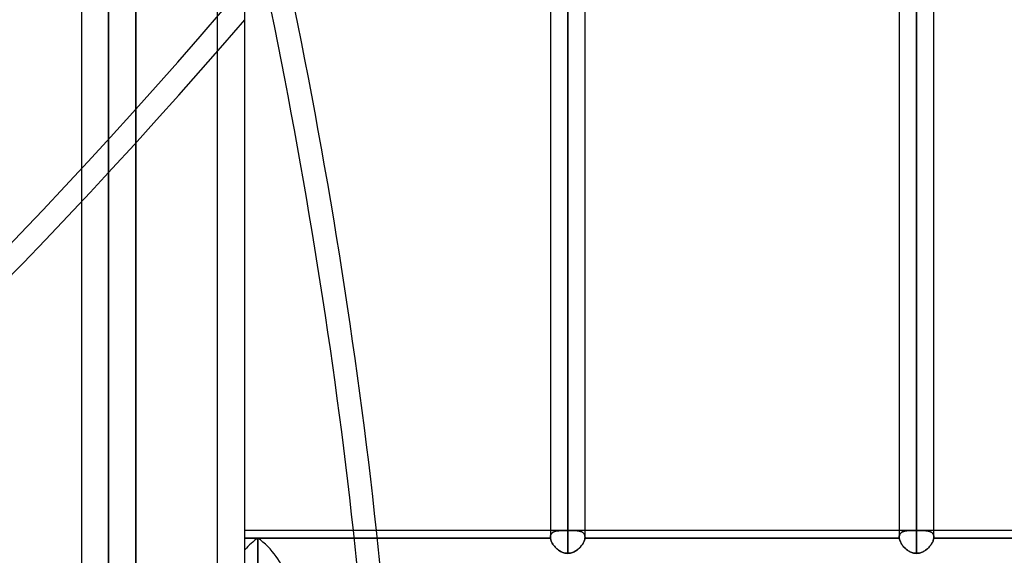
# Model space of a CAD drawing. Header units: millimetres. Extents: x -54 to 130, y -185 to 185.
# Tile 7 of 78: x -8 to 28, y -97 to -77. Entities that reach past the tile are written whole.
import ezdxf

# ---------------------------------------------------------------- set-up
doc = ezdxf.new("R2010")
doc.units = ezdxf.units.MM
doc.layers.add('MAIN-1', color=7, linetype='Continuous')
doc.layers.add('MAIN-2', color=7, linetype='Continuous')

msp = doc.modelspace()

# ---------------------------------------------------------------- linework, layer by layer
at = {"layer": 'MAIN-1'}
for p, q in [((-6, 165), (-6, -165)), ((0, -165), (0, 165)), ((11.212, 0), (11.212, -96.053)), ((12.483, -96.053), (12.483, 0)), ((24.013, 0), (24.013, -96.053)), ((25.282, -96.053), (25.282, 0)), ((11.847, -96.649), (11.847, 0)), ((24.647, -96.649), (24.647, 0)), ((11.212, -95.81), (0, -95.81)), ((0.476, -96.089), (0, -96.089)), ((11.215, -96.089), (0.476, -96.089)), ((0.476, -101.028), (0.476, -96.089)), ((11.212, -96.053), (11.213, -96.059)), ((11.213, -96.059), (11.213, -96.065)), ((11.213, -96.065), (11.213, -96.071)), ((11.213, -96.071), (11.213, -96.077)), ((11.213, -96.077), (11.214, -96.083)), ((11.214, -96.083), (11.215, -96.089)), ((11.215, -96.089), (11.219, -96.115)), ((12.476, -96.115), (12.48, -96.089)), ((12.48, -96.089), (12.481, -96.083)), ((24.015, -96.089), (12.48, -96.089)), ((12.481, -96.083), (12.482, -96.076)), ((12.482, -96.059), (12.483, -96.053)), ((12.482, -96.064), (12.482, -96.059)), ((12.482, -96.07), (12.482, -96.064)), ((12.482, -96.076), (12.482, -96.07)), ((24.013, -95.81), (12.483, -95.81)), ((24.013, -96.058), (24.013, -96.053)), ((24.013, -96.063), (24.013, -96.058)), ((24.013, -96.068), (24.013, -96.063)), ((24.013, -96.073), (24.013, -96.068)), ((24.014, -96.078), (24.013, -96.073)), ((24.014, -96.084), (24.014, -96.078)), ((24.015, -96.089), (24.014, -96.084)), ((24.019, -96.115), (24.015, -96.089)), ((25.28, -96.089), (25.276, -96.114)), ((25.281, -96.083), (25.28, -96.089)), ((36.815, -96.089), (25.28, -96.089)), ((25.282, -96.077), (25.281, -96.083)), ((36.813, -95.81), (25.282, -95.81)), ((25.282, -96.053), (25.282, -96.059)), ((25.282, -96.059), (25.282, -96.065)), ((25.282, -96.065), (25.282, -96.071)), ((25.282, -96.071), (25.282, -96.077)), ((11.219, -96.115), (11.225, -96.141)), ((11.225, -96.141), (11.233, -96.169)), ((11.233, -96.169), (11.243, -96.196)), ((11.243, -96.196), (11.254, -96.224)), ((11.254, -96.224), (11.268, -96.252)), ((11.268, -96.252), (11.283, -96.28)), ((11.283, -96.28), (11.3, -96.308)), ((11.3, -96.308), (11.318, -96.336)), ((11.318, -96.336), (11.338, -96.363)), ((11.338, -96.363), (11.36, -96.39)), ((11.36, -96.39), (11.382, -96.416)), ((11.382, -96.416), (11.406, -96.442)), ((11.406, -96.442), (11.432, -96.466)), ((11.432, -96.466), (11.458, -96.49)), ((12.234, -96.493), (12.26, -96.469)), ((12.26, -96.469), (12.286, -96.444)), ((12.286, -96.444), (12.31, -96.419)), ((12.31, -96.419), (12.333, -96.392)), ((12.333, -96.392), (12.355, -96.365)), ((12.355, -96.365), (12.375, -96.338)), ((12.375, -96.338), (12.394, -96.31)), ((12.394, -96.31), (12.411, -96.282)), ((12.411, -96.282), (12.427, -96.253)), ((12.427, -96.253), (12.44, -96.225)), ((12.44, -96.225), (12.452, -96.197)), ((12.452, -96.197), (12.462, -96.169)), ((12.462, -96.169), (12.47, -96.142)), ((12.47, -96.142), (12.476, -96.115)), ((24.025, -96.141), (24.019, -96.115)), ((24.033, -96.168), (24.025, -96.141)), ((24.042, -96.196), (24.033, -96.168)), ((24.054, -96.224), (24.042, -96.196)), ((24.068, -96.252), (24.054, -96.224)), ((24.083, -96.28), (24.068, -96.252)), ((24.1, -96.308), (24.083, -96.28)), ((24.118, -96.335), (24.1, -96.308)), ((24.138, -96.363), (24.118, -96.335)), ((24.159, -96.39), (24.138, -96.363)), ((24.182, -96.416), (24.159, -96.39)), ((24.206, -96.441), (24.182, -96.416)), ((24.231, -96.466), (24.206, -96.441)), ((24.257, -96.489), (24.231, -96.466)), ((25.064, -96.466), (25.038, -96.489)), ((25.089, -96.441), (25.064, -96.466)), ((25.113, -96.415), (25.089, -96.441)), ((25.136, -96.389), (25.113, -96.415)), ((25.157, -96.362), (25.136, -96.389)), ((25.177, -96.335), (25.157, -96.362)), ((25.196, -96.307), (25.177, -96.335)), ((25.212, -96.279), (25.196, -96.307)), ((25.228, -96.251), (25.212, -96.279)), ((25.241, -96.223), (25.228, -96.251)), ((25.253, -96.196), (25.241, -96.223)), ((25.263, -96.168), (25.253, -96.196)), ((25.27, -96.141), (25.263, -96.168)), ((25.276, -96.114), (25.27, -96.141)), ((11.458, -96.49), (11.486, -96.512)), ((11.486, -96.512), (11.514, -96.534)), ((11.514, -96.534), (11.544, -96.554)), ((11.544, -96.554), (11.575, -96.572)), ((11.575, -96.572), (11.606, -96.589)), ((11.606, -96.589), (11.639, -96.605)), ((11.639, -96.605), (11.672, -96.618)), ((11.672, -96.618), (11.706, -96.629)), ((11.706, -96.629), (11.741, -96.637)), ((11.741, -96.637), (11.776, -96.644)), ((11.776, -96.644), (11.812, -96.648)), ((11.812, -96.648), (11.847, -96.649)), ((11.847, -96.649), (11.883, -96.648)), ((11.883, -96.648), (11.918, -96.644)), ((11.918, -96.644), (11.953, -96.638)), ((11.953, -96.638), (11.987, -96.629)), ((11.987, -96.629), (12.021, -96.618)), ((12.021, -96.618), (12.054, -96.606)), ((12.054, -96.606), (12.086, -96.591)), ((12.086, -96.591), (12.117, -96.574)), ((12.117, -96.574), (12.147, -96.556)), ((12.147, -96.556), (12.177, -96.537)), ((12.177, -96.537), (12.206, -96.515)), ((12.206, -96.515), (12.234, -96.493)), ((24.285, -96.512), (24.257, -96.489)), ((24.314, -96.534), (24.285, -96.512)), ((24.343, -96.554), (24.314, -96.534)), ((24.374, -96.572), (24.343, -96.554)), ((24.406, -96.589), (24.374, -96.572)), ((24.438, -96.604), (24.406, -96.589)), ((24.472, -96.617), (24.438, -96.604)), ((24.506, -96.629), (24.472, -96.617)), ((24.541, -96.637), (24.506, -96.629)), ((24.576, -96.644), (24.541, -96.637)), ((24.612, -96.648), (24.576, -96.644)), ((24.647, -96.649), (24.612, -96.648)), ((24.683, -96.648), (24.647, -96.649)), ((24.719, -96.644), (24.683, -96.648)), ((24.754, -96.638), (24.719, -96.644)), ((24.789, -96.629), (24.754, -96.638)), ((24.823, -96.618), (24.789, -96.629)), ((24.857, -96.604), (24.823, -96.618)), ((24.889, -96.589), (24.857, -96.604)), ((24.921, -96.572), (24.889, -96.589)), ((24.952, -96.554), (24.921, -96.572)), ((24.981, -96.533), (24.952, -96.554)), ((25.01, -96.512), (24.981, -96.533)), ((25.038, -96.489), (25.01, -96.512))]:
    msp.add_line(p, q, dxfattribs=at)
for centre, major_axis, ratio, start_param, end_param in [((-71.799, -50.948), (-51.873, 121.467), 0.475528, -2.141497, -1.968504), ((-72.608, -51.294), (51.873, -121.467), 0.475528, 1.003084, 1.169061), ((0.476, -96.762), (0.88, 0.88), 0.414214, 1.178097, 1.701696), ((0.476, -96.762), (-0.88, 0.88), 0.414214, -2.748894, -1.178097)]:
    msp.add_ellipse(centre, major_axis=major_axis, ratio=ratio, start_param=start_param, end_param=end_param, dxfattribs=at)
at = {"layer": 'MAIN-2'}
for p, q in [((-1, -164), (-1, 164)), ((-5, 0), (-5, -128)), ((-4, 0), (-4, -127)), ((11.847, 0), (11.847, -96.649)), ((11.847, 0), (11.847, -95.81)), ((24.647, 0), (24.647, -96.649)), ((24.647, 0), (24.647, -95.81)), ((-5, -128), (-5, 0)), ((-4, -127), (-4, 0)), ((11.847, -95.81), (11.847, 0)), ((24.647, -95.81), (24.647, -35.176)), ((0, -96.089), (0.476, -96.089)), ((0.476, -96.089), (11.215, -96.089)), ((0.476, -96.089), (0.476, -101.028)), ((11.758, -95.81), (11.212, -95.81)), ((11.212, -96.053), (11.213, -96.031)), ((11.213, -96.032), (11.212, -96.053)), ((11.213, -96.058), (11.212, -96.053)), ((11.213, -96.031), (11.216, -96.01)), ((11.216, -96.012), (11.213, -96.032)), ((11.213, -96.063), (11.213, -96.058)), ((11.213, -96.068), (11.213, -96.063)), ((11.213, -96.073), (11.213, -96.068)), ((11.214, -96.078), (11.213, -96.073)), ((11.214, -96.084), (11.214, -96.078)), ((11.215, -96.089), (11.214, -96.084)), ((11.219, -96.114), (11.215, -96.089)), ((11.216, -96.01), (11.221, -95.989)), ((11.22, -95.993), (11.216, -96.012)), ((11.225, -95.975), (11.22, -95.993)), ((11.221, -95.989), (11.227, -95.97)), ((11.232, -95.958), (11.225, -95.975)), ((11.227, -95.97), (11.235, -95.952)), ((11.241, -95.942), (11.232, -95.958)), ((11.235, -95.952), (11.244, -95.936)), ((11.25, -95.927), (11.241, -95.942)), ((11.244, -95.936), (11.256, -95.92)), ((11.262, -95.913), (11.25, -95.927)), ((11.256, -95.92), (11.268, -95.906)), ((11.274, -95.9), (11.262, -95.913)), ((11.268, -95.906), (11.282, -95.893)), ((11.288, -95.888), (11.274, -95.9)), ((11.282, -95.893), (11.298, -95.881)), ((11.303, -95.877), (11.288, -95.888)), ((11.298, -95.881), (11.315, -95.87)), ((11.319, -95.867), (11.303, -95.877)), ((11.315, -95.87), (11.333, -95.86)), ((11.337, -95.859), (11.319, -95.867)), ((11.333, -95.86), (11.352, -95.852)), ((11.355, -95.851), (11.337, -95.859)), ((11.352, -95.852), (11.372, -95.844)), ((11.374, -95.843), (11.355, -95.851)), ((11.372, -95.844), (11.394, -95.837)), ((11.395, -95.837), (11.374, -95.843)), ((11.394, -95.837), (11.416, -95.832)), ((11.416, -95.832), (11.395, -95.837)), ((11.438, -95.827), (11.416, -95.832)), ((11.416, -95.832), (11.44, -95.827)), ((11.461, -95.823), (11.438, -95.827)), ((11.44, -95.827), (11.464, -95.823)), ((11.485, -95.82), (11.461, -95.823)), ((11.464, -95.823), (11.49, -95.819)), ((11.51, -95.817), (11.485, -95.82)), ((11.49, -95.819), (11.516, -95.817)), ((11.535, -95.815), (11.51, -95.817)), ((11.516, -95.817), (11.544, -95.814)), ((11.561, -95.813), (11.535, -95.815)), ((11.544, -95.814), (11.572, -95.813)), ((11.587, -95.812), (11.561, -95.813)), ((11.572, -95.813), (11.601, -95.812)), ((11.614, -95.811), (11.587, -95.812)), ((11.601, -95.812), (11.631, -95.811)), ((11.642, -95.811), (11.614, -95.811)), ((11.631, -95.811), (11.661, -95.81)), ((11.67, -95.81), (11.642, -95.811)), ((11.661, -95.81), (11.693, -95.81)), ((11.698, -95.81), (11.67, -95.81)), ((11.693, -95.81), (11.724, -95.81)), ((11.727, -95.81), (11.698, -95.81)), ((11.724, -95.81), (11.757, -95.81)), ((11.757, -95.81), (11.727, -95.81)), ((11.772, -95.81), (11.757, -95.81)), ((11.757, -95.81), (11.772, -95.81)), ((11.787, -95.81), (11.772, -95.81)), ((11.772, -95.81), (11.787, -95.81)), ((11.802, -95.81), (11.787, -95.81)), ((11.787, -95.81), (11.802, -95.81)), ((11.817, -95.81), (11.802, -95.81)), ((11.802, -95.81), (11.817, -95.81)), ((11.832, -95.81), (11.817, -95.81)), ((11.817, -95.81), (11.832, -95.81)), ((11.847, -95.81), (11.832, -95.81)), ((11.832, -95.81), (11.847, -95.81)), ((11.863, -95.81), (11.847, -95.81)), ((11.847, -95.81), (11.863, -95.81)), ((11.878, -95.81), (11.863, -95.81)), ((11.863, -95.81), (11.878, -95.81)), ((11.893, -95.81), (11.878, -95.81)), ((11.878, -95.81), (11.893, -95.81)), ((11.908, -95.81), (11.893, -95.81)), ((11.893, -95.81), (11.908, -95.81)), ((11.923, -95.81), (11.908, -95.81)), ((11.908, -95.81), (11.923, -95.81)), ((11.938, -95.81), (11.923, -95.81)), ((11.923, -95.81), (11.938, -95.81)), ((12.483, -95.81), (11.937, -95.81)), ((11.972, -95.81), (11.938, -95.81)), ((11.938, -95.81), (11.972, -95.81)), ((12.005, -95.81), (11.972, -95.81)), ((11.972, -95.81), (12.006, -95.81)), ((12.038, -95.81), (12.005, -95.81)), ((12.006, -95.81), (12.039, -95.81)), ((12.07, -95.811), (12.038, -95.81)), ((12.039, -95.81), (12.071, -95.811)), ((12.101, -95.812), (12.07, -95.811)), ((12.071, -95.811), (12.103, -95.812)), ((12.132, -95.813), (12.101, -95.812)), ((12.103, -95.812), (12.133, -95.813)), ((12.161, -95.815), (12.132, -95.813)), ((12.133, -95.813), (12.163, -95.815)), ((12.189, -95.818), (12.161, -95.815)), ((12.163, -95.815), (12.191, -95.818)), ((12.217, -95.821), (12.189, -95.818)), ((12.191, -95.818), (12.218, -95.821)), ((12.243, -95.825), (12.217, -95.821)), ((12.218, -95.821), (12.245, -95.825)), ((12.269, -95.83), (12.243, -95.825)), ((12.245, -95.825), (12.27, -95.83)), ((12.294, -95.835), (12.269, -95.83)), ((12.27, -95.83), (12.295, -95.836)), ((12.317, -95.842), (12.294, -95.835)), ((12.295, -95.836), (12.319, -95.843)), ((12.34, -95.85), (12.317, -95.842)), ((12.319, -95.843), (12.341, -95.851)), ((12.361, -95.86), (12.34, -95.85)), ((12.341, -95.851), (12.362, -95.86)), ((12.381, -95.87), (12.361, -95.86)), ((12.362, -95.86), (12.382, -95.871)), ((12.399, -95.882), (12.381, -95.87)), ((12.382, -95.871), (12.4, -95.883)), ((12.416, -95.896), (12.399, -95.882)), ((12.4, -95.883), (12.417, -95.896)), ((12.431, -95.91), (12.416, -95.896)), ((12.417, -95.896), (12.432, -95.911)), ((12.444, -95.926), (12.431, -95.91)), ((12.432, -95.911), (12.445, -95.927)), ((12.456, -95.944), (12.444, -95.926)), ((12.445, -95.927), (12.456, -95.945)), ((12.465, -95.963), (12.456, -95.944)), ((12.456, -95.945), (12.465, -95.964)), ((12.473, -95.984), (12.465, -95.963)), ((12.465, -95.964), (12.473, -95.984)), ((12.478, -96.005), (12.473, -95.984)), ((12.473, -95.984), (12.478, -96.006)), ((12.48, -96.089), (12.476, -96.115)), ((12.481, -96.028), (12.478, -96.005)), ((12.478, -96.006), (12.481, -96.029)), ((12.481, -96.083), (12.48, -96.089)), ((12.48, -96.089), (24.015, -96.089)), ((12.483, -96.053), (12.481, -96.028)), ((12.481, -96.029), (12.483, -96.053)), ((12.482, -96.076), (12.481, -96.083)), ((12.483, -96.053), (12.482, -96.058)), ((12.482, -96.058), (12.482, -96.064)), ((12.482, -96.064), (12.482, -96.07)), ((12.482, -96.07), (12.482, -96.076)), ((24.558, -95.81), (24.013, -95.81)), ((24.013, -96.03), (24.016, -96.009)), ((24.014, -96.027), (24.013, -96.053)), ((24.013, -96.053), (24.013, -96.03)), ((24.013, -96.053), (24.013, -96.058)), ((24.013, -96.058), (24.013, -96.063)), ((24.013, -96.063), (24.013, -96.068)), ((24.013, -96.068), (24.013, -96.073)), ((24.013, -96.073), (24.014, -96.078)), ((24.017, -96.003), (24.014, -96.027)), ((24.014, -96.078), (24.014, -96.084)), ((24.014, -96.084), (24.015, -96.089)), ((24.015, -96.089), (24.019, -96.114)), ((24.016, -96.009), (24.021, -95.989)), ((24.024, -95.98), (24.017, -96.003)), ((24.021, -95.989), (24.027, -95.969)), ((24.032, -95.958), (24.024, -95.98)), ((24.027, -95.969), (24.035, -95.951)), ((24.043, -95.938), (24.032, -95.958)), ((24.035, -95.951), (24.045, -95.934)), ((24.056, -95.92), (24.043, -95.938)), ((24.045, -95.934), (24.057, -95.919)), ((24.07, -95.904), (24.056, -95.92)), ((24.057, -95.919), (24.07, -95.904)), ((24.087, -95.889), (24.07, -95.904)), ((24.07, -95.904), (24.084, -95.891)), ((24.084, -95.891), (24.1, -95.879)), ((24.106, -95.875), (24.087, -95.889)), ((24.1, -95.879), (24.118, -95.868)), ((24.126, -95.864), (24.106, -95.875)), ((24.118, -95.868), (24.136, -95.859)), ((24.149, -95.853), (24.126, -95.864)), ((24.136, -95.859), (24.156, -95.85)), ((24.172, -95.844), (24.149, -95.853)), ((24.156, -95.85), (24.177, -95.843)), ((24.197, -95.836), (24.172, -95.844)), ((24.177, -95.843), (24.199, -95.836)), ((24.224, -95.83), (24.197, -95.836)), ((24.199, -95.836), (24.222, -95.83)), ((24.222, -95.83), (24.246, -95.826)), ((24.252, -95.825), (24.224, -95.83)), ((24.246, -95.826), (24.27, -95.822)), ((24.281, -95.82), (24.252, -95.825)), ((24.27, -95.822), (24.296, -95.819)), ((24.312, -95.817), (24.281, -95.82)), ((24.296, -95.819), (24.322, -95.816)), ((24.344, -95.814), (24.312, -95.817)), ((24.322, -95.816), (24.348, -95.814)), ((24.377, -95.813), (24.344, -95.814)), ((24.348, -95.814), (24.376, -95.813)), ((24.376, -95.813), (24.404, -95.811)), ((24.411, -95.811), (24.377, -95.813)), ((24.404, -95.811), (24.434, -95.811)), ((24.446, -95.81), (24.411, -95.811)), ((24.434, -95.811), (24.464, -95.81)), ((24.482, -95.81), (24.446, -95.81)), ((24.464, -95.81), (24.494, -95.81)), ((24.519, -95.81), (24.482, -95.81)), ((24.494, -95.81), (24.526, -95.81)), ((24.557, -95.81), (24.519, -95.81)), ((24.526, -95.81), (24.558, -95.81)), ((24.572, -95.81), (24.557, -95.81)), ((24.558, -95.81), (24.572, -95.81)), ((24.572, -95.81), (24.587, -95.81)), ((24.587, -95.81), (24.572, -95.81)), ((24.587, -95.81), (24.602, -95.81)), ((24.602, -95.81), (24.587, -95.81)), ((24.602, -95.81), (24.617, -95.81)), ((24.617, -95.81), (24.602, -95.81)), ((24.617, -95.81), (24.632, -95.81)), ((24.632, -95.81), (24.617, -95.81)), ((24.632, -95.81), (24.647, -95.81)), ((24.647, -95.81), (24.632, -95.81)), ((24.647, -95.81), (24.663, -95.81)), ((24.663, -95.81), (24.647, -95.81)), ((24.663, -95.81), (24.678, -95.81)), ((24.678, -95.81), (24.663, -95.81)), ((24.678, -95.81), (24.693, -95.81)), ((24.693, -95.81), (24.678, -95.81)), ((24.693, -95.81), (24.708, -95.81)), ((24.708, -95.81), (24.693, -95.81)), ((24.708, -95.81), (24.723, -95.81)), ((24.723, -95.81), (24.708, -95.81)), ((24.723, -95.81), (24.738, -95.81)), ((24.738, -95.81), (24.723, -95.81)), ((25.282, -95.81), (24.737, -95.81)), ((24.738, -95.81), (24.768, -95.81)), ((24.772, -95.81), (24.738, -95.81)), ((24.768, -95.81), (24.797, -95.81)), ((24.806, -95.81), (24.772, -95.81)), ((24.797, -95.81), (24.825, -95.81)), ((24.839, -95.81), (24.806, -95.81)), ((24.825, -95.81), (24.853, -95.81)), ((24.871, -95.811), (24.839, -95.81)), ((24.853, -95.81), (24.881, -95.811)), ((24.903, -95.812), (24.871, -95.811)), ((24.881, -95.811), (24.907, -95.812)), ((24.933, -95.813), (24.903, -95.812)), ((24.907, -95.812), (24.933, -95.813)), ((24.933, -95.813), (24.959, -95.815)), ((24.963, -95.815), (24.933, -95.813)), ((24.959, -95.815), (24.984, -95.817)), ((24.991, -95.818), (24.963, -95.815)), ((24.984, -95.817), (25.008, -95.82)), ((25.018, -95.821), (24.991, -95.818)), ((25.008, -95.82), (25.032, -95.823)), ((25.045, -95.825), (25.018, -95.821)), ((25.032, -95.823), (25.055, -95.827)), ((25.07, -95.83), (25.045, -95.825)), ((25.055, -95.827), (25.077, -95.831)), ((25.095, -95.836), (25.07, -95.83)), ((25.077, -95.831), (25.099, -95.837)), ((25.119, -95.843), (25.095, -95.836)), ((25.099, -95.837), (25.119, -95.843)), ((25.119, -95.843), (25.139, -95.85)), ((25.141, -95.851), (25.119, -95.843)), ((25.139, -95.85), (25.157, -95.858)), ((25.162, -95.86), (25.141, -95.851)), ((25.157, -95.858), (25.175, -95.867)), ((25.182, -95.871), (25.162, -95.86)), ((25.175, -95.867), (25.191, -95.877)), ((25.2, -95.883), (25.182, -95.871)), ((25.191, -95.877), (25.206, -95.887)), ((25.217, -95.896), (25.2, -95.883)), ((25.206, -95.887), (25.22, -95.899)), ((25.232, -95.911), (25.217, -95.896)), ((25.22, -95.899), (25.233, -95.912)), ((25.245, -95.927), (25.232, -95.911)), ((25.233, -95.912), (25.244, -95.926)), ((25.244, -95.926), (25.254, -95.941)), ((25.256, -95.945), (25.245, -95.927)), ((25.254, -95.941), (25.263, -95.957)), ((25.265, -95.964), (25.256, -95.945)), ((25.263, -95.957), (25.27, -95.975)), ((25.273, -95.984), (25.265, -95.964)), ((25.27, -95.975), (25.275, -95.993)), ((25.278, -96.006), (25.273, -95.984)), ((25.275, -95.993), (25.279, -96.012)), ((25.276, -96.115), (25.28, -96.089)), ((25.281, -96.029), (25.278, -96.006)), ((25.279, -96.012), (25.282, -96.032)), ((25.28, -96.089), (25.281, -96.083)), ((25.28, -96.089), (36.815, -96.089)), ((25.282, -96.053), (25.281, -96.029)), ((25.281, -96.083), (25.282, -96.076)), ((25.282, -96.032), (25.282, -96.053)), ((25.282, -96.058), (25.282, -96.053)), ((25.282, -96.064), (25.282, -96.058)), ((25.282, -96.07), (25.282, -96.064)), ((25.282, -96.076), (25.282, -96.07)), ((11.224, -96.141), (11.219, -96.114)), ((11.232, -96.168), (11.224, -96.141)), ((11.242, -96.195), (11.232, -96.168)), ((11.254, -96.223), (11.242, -96.195)), ((11.267, -96.251), (11.254, -96.223)), ((11.282, -96.279), (11.267, -96.251)), ((11.299, -96.307), (11.282, -96.279)), ((11.317, -96.334), (11.299, -96.307)), ((11.337, -96.361), (11.317, -96.334)), ((11.358, -96.388), (11.337, -96.361)), ((11.381, -96.414), (11.358, -96.388)), ((11.405, -96.44), (11.381, -96.414)), ((11.43, -96.465), (11.405, -96.44)), ((11.456, -96.489), (11.43, -96.465)), ((12.263, -96.466), (12.237, -96.49)), ((12.289, -96.442), (12.263, -96.466)), ((12.313, -96.416), (12.289, -96.442)), ((12.335, -96.39), (12.313, -96.416)), ((12.357, -96.363), (12.335, -96.39)), ((12.377, -96.336), (12.357, -96.363)), ((12.395, -96.308), (12.377, -96.336)), ((12.412, -96.28), (12.395, -96.308)), ((12.427, -96.252), (12.412, -96.28)), ((12.441, -96.224), (12.427, -96.252)), ((12.453, -96.196), (12.441, -96.224)), ((12.462, -96.168), (12.453, -96.196)), ((12.47, -96.141), (12.462, -96.168)), ((12.476, -96.115), (12.47, -96.141)), ((24.019, -96.114), (24.024, -96.141)), ((24.024, -96.141), (24.032, -96.168)), ((24.032, -96.168), (24.042, -96.195)), ((24.042, -96.195), (24.054, -96.223)), ((24.054, -96.223), (24.067, -96.251)), ((24.067, -96.251), (24.082, -96.279)), ((24.082, -96.279), (24.099, -96.307)), ((24.099, -96.307), (24.117, -96.334)), ((24.117, -96.334), (24.137, -96.361)), ((24.137, -96.361), (24.158, -96.388)), ((24.158, -96.388), (24.181, -96.414)), ((24.181, -96.414), (24.205, -96.44)), ((24.205, -96.44), (24.23, -96.465)), ((24.23, -96.465), (24.256, -96.489)), ((25.037, -96.49), (25.063, -96.466)), ((25.063, -96.466), (25.089, -96.442)), ((25.089, -96.442), (25.113, -96.416)), ((25.113, -96.416), (25.135, -96.39)), ((25.135, -96.39), (25.157, -96.363)), ((25.157, -96.363), (25.177, -96.336)), ((25.177, -96.336), (25.195, -96.308)), ((25.195, -96.308), (25.212, -96.28)), ((25.212, -96.28), (25.227, -96.252)), ((25.227, -96.252), (25.241, -96.224)), ((25.241, -96.224), (25.253, -96.196)), ((25.253, -96.196), (25.262, -96.168)), ((25.262, -96.168), (25.27, -96.141)), ((25.27, -96.141), (25.276, -96.115)), ((11.484, -96.511), (11.456, -96.489)), ((11.513, -96.533), (11.484, -96.511)), ((11.542, -96.553), (11.513, -96.533)), ((11.573, -96.572), (11.542, -96.553)), ((11.605, -96.589), (11.573, -96.572)), ((11.637, -96.604), (11.605, -96.589)), ((11.671, -96.617), (11.637, -96.604)), ((11.705, -96.628), (11.671, -96.617)), ((11.74, -96.637), (11.705, -96.628)), ((11.776, -96.644), (11.74, -96.637)), ((11.812, -96.648), (11.776, -96.644)), ((11.847, -96.649), (11.812, -96.648)), ((11.883, -96.648), (11.847, -96.649)), ((11.918, -96.644), (11.883, -96.648)), ((11.954, -96.638), (11.918, -96.644)), ((11.989, -96.629), (11.954, -96.638)), ((12.023, -96.618), (11.989, -96.629)), ((12.056, -96.605), (12.023, -96.618)), ((12.088, -96.59), (12.056, -96.605)), ((12.12, -96.573), (12.088, -96.59)), ((12.151, -96.554), (12.12, -96.573)), ((12.181, -96.534), (12.151, -96.554)), ((12.209, -96.513), (12.181, -96.534)), ((12.237, -96.49), (12.209, -96.513)), ((24.256, -96.489), (24.284, -96.511)), ((24.284, -96.511), (24.313, -96.533)), ((24.313, -96.533), (24.342, -96.553)), ((24.342, -96.553), (24.373, -96.572)), ((24.373, -96.572), (24.405, -96.589)), ((24.405, -96.589), (24.437, -96.604)), ((24.437, -96.604), (24.471, -96.617)), ((24.471, -96.617), (24.505, -96.628)), ((24.505, -96.628), (24.54, -96.637)), ((24.54, -96.637), (24.576, -96.644)), ((24.576, -96.644), (24.612, -96.648)), ((24.612, -96.648), (24.647, -96.649)), ((24.647, -96.649), (24.683, -96.648)), ((24.683, -96.648), (24.718, -96.644)), ((24.718, -96.644), (24.754, -96.638)), ((24.754, -96.638), (24.789, -96.629)), ((24.789, -96.629), (24.823, -96.618)), ((24.823, -96.618), (24.856, -96.605)), ((24.856, -96.605), (24.888, -96.59)), ((24.888, -96.59), (24.92, -96.573)), ((24.92, -96.573), (24.951, -96.554)), ((24.951, -96.554), (24.981, -96.534)), ((24.981, -96.534), (25.009, -96.513)), ((25.009, -96.513), (25.037, -96.49))]:
    msp.add_line(p, q, dxfattribs=at)
for centre, major_axis, ratio, start_param, end_param in [((-23.595, 30.996), (-63.544, 148.798), 0.475528, 2.103294, 2.716411), ((-24.405, 30.651), (63.544, -148.798), 0.475528, -1.038298, -0.472224), ((-24.405, 30.996), (-63.544, -148.798), 0.475528, 0.425182, 0.991256), ((-23.595, 30.651), (63.544, 148.798), 0.475528, -2.716411, -2.159128), ((0.476, -96.762), (0.88, 0.88), 0.414214, 1.178097, 1.701696), ((0.476, -96.762), (-0.88, 0.88), 0.414214, -2.748894, -1.178097), ((-72.608, -51.294), (51.873, -121.467), 0.475528, 0.986562, 1.003084), ((-71.799, -50.948), (-51.873, 121.467), 0.475528, -2.158039, -2.141497)]:
    msp.add_ellipse(centre, major_axis=major_axis, ratio=ratio, start_param=start_param, end_param=end_param, dxfattribs=at)

doc.saveas('drawing.dxf')
